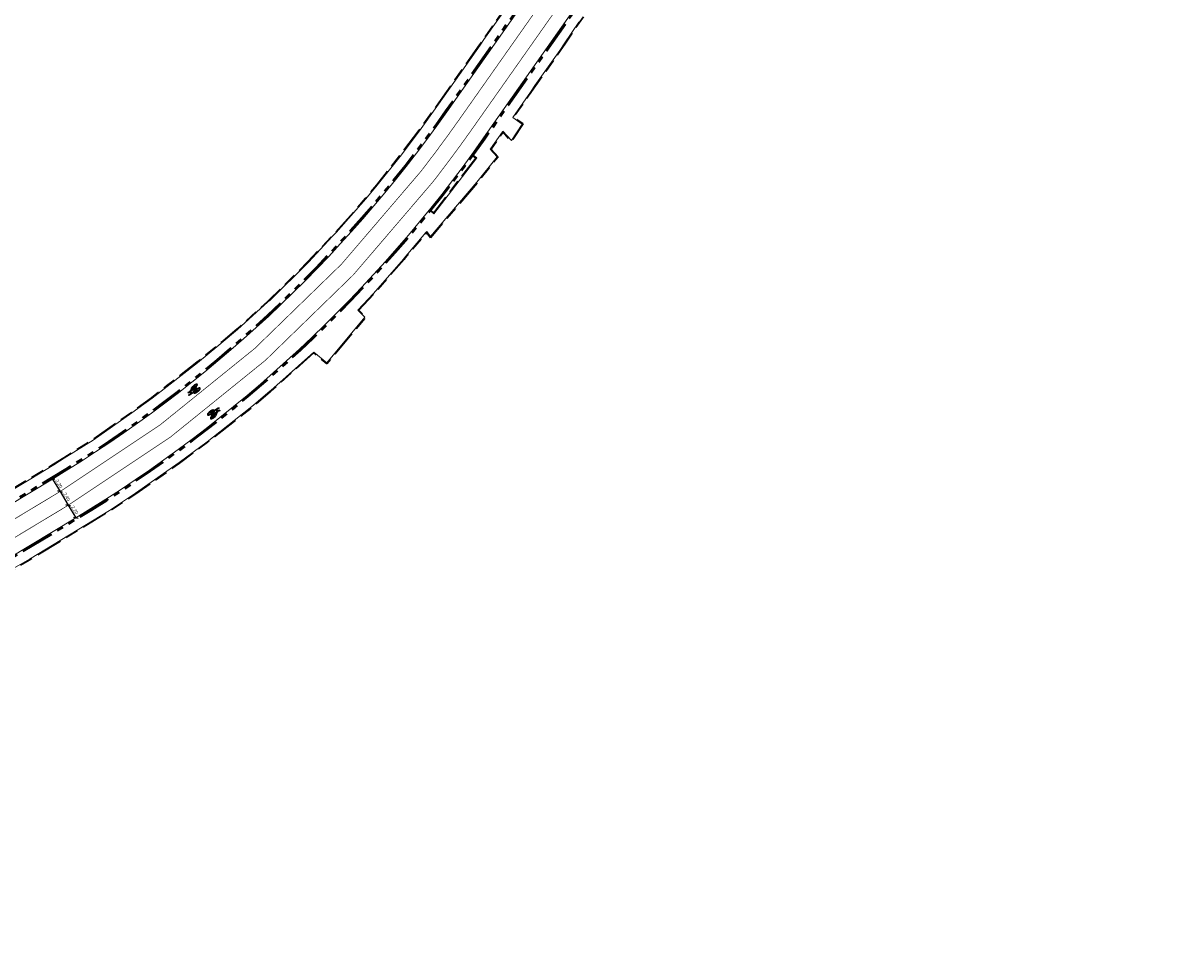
# Model space of a CAD drawing. Header units: metres. Extents: x -5 to 205656, y -9 to 393038.
# Tile 4 of 29: x 203808 to 203982, y 389534 to 389672. Entities that reach past the tile are written whole.
import ezdxf

# ---------------------------------------------------------------- set-up
doc = ezdxf.new("R2010")
doc.units = ezdxf.units.M
for name, pattern in [('VH-OPSLUITBAND_100X200', [16, 8, -2, 4, -2]), ('VH-TROTTOIRBAND_180-200', [20, 10, -2, 2, -2, 2, -2]), ('VW-1-1_STREEP', [2, 1, -1])]:
    doc.linetypes.add(name, pattern=pattern)
for name, color, linetype, lineweight in [('N-WE-VH-KANTOPSLUITING_OPSLUITBAND_100X200-G', 7, 'VH-OPSLUITBAND_100X200', 30), ('N-WE-VH-KANTOPSLUITING_TROTTOIRBAND_180 200-G', 6, 'VH-TROTTOIRBAND_180-200', 40), ('N-WE-VH-KANTOPSLUITING_VOORKANTBAND-G', 7, 'Continuous', 15), ('N-WE-VW-MARKERING_LANGS_STREEP_11-G', 255, 'VW-1-1_STREEP', 13), ('N-WE-VW-MARKERING_SYMBOOL-S', 255, 'Continuous', 25), ('X-XX-AL-AANKLEDING-M', 7, 'Continuous', 18)]:
    doc.layers.add(name, color=color, linetype=linetype, lineweight=lineweight)
doc.styles.get("Standard").update_dxf_attribs({"font": 'arial.ttf'})
doc.dimstyles.new('NLCS_1-200', dxfattribs={"dimscale": 0.2, "dimtxt": 2.5, "dimasz": 2.5, "dimexe": 1.25, "dimexo": 0.625, "dimtad": 1, "dimzin": 1, "dimtxsty": 'Standard', "dimblk": 'OBLIQUE', "dimcen": 0, "dimse1": 1, "dimse2": 1, "dimadec": 0, "dimazin": 0, "dimtfac": 1, "dimtmove": 0, "dimatfit": 3, "dimfxl": 1, "dimarcsym": 0})

# ---------------------------------------------------------------- blocks, each defined once
blk = doc.blocks.new('SVW-MARKERING_SYMBOOL_FIETS_2.0')
h = blk.add_hatch(color=256)
h.paths.add_polyline_path([(-0.09, 2), (-0.13, 2), (-0.13, 2), (-0.16, 2, 0.236068), (-0.2, 1.96), (-0.22, 1.91), (-0.29, 1.14, 0.006813), (-0.3, 1.14, 0.22312), (-0.36, 1.17, 0.22312), (-0.43, 1.14, 0.090648), (-0.51, 1, 0.047451), (-0.55, 0.83, 0.035374), (-0.57, 0.59, 0.035374), (-0.55, 0.35, 0.047451), (-0.51, 0.17, 0.090648), (-0.43, 0.03, 0.22312), (-0.36, 0, 0.22312), (-0.3, 0.03, 0.090648), (-0.22, 0.17, 0.047451), (-0.18, 0.35, 0.035374), (-0.16, 0.59, 0.035374), (-0.18, 0.83, 0.047451), (-0.22, 1, 0.038864), (-0.25, 1.07), (-0.24, 1.16), (0, 0.53), (0, 0.44, 0.544665), (0.06, 0.39), (0.14, 0.4, 0.008345), (0.15, 0.35, 0.047451), (0.19, 0.17, 0.090648), (0.27, 0.03, 0.22312), (0.33, 0, 0.22312), (0.4, 0.03, 0.090648), (0.48, 0.17, 0.047451), (0.52, 0.35, 0.035374), (0.53, 0.59, 0.035374), (0.52, 0.83, 0.047451), (0.48, 1, 0.090648), (0.4, 1.14, 0.22312), (0.33, 1.17, 0.22312), (0.27, 1.14, 0.006813), (0.26, 1.14), (0.19, 1.54), (0.2, 1.69), (0.22, 1.67), (0.26, 1.83, 0.548946), (0.24, 1.85), (0.11, 1.85), (0.11, 1.78), (0.16, 1.73), (0.15, 1.6), (-0.2, 1.6), (-0.19, 1.8, -0.281777), (-0.13, 1.83), (-0.09, 1.83)])
h.paths.add_polyline_path([(0.13, 1.43), (0.04, 0.68), (0, 0.68), (-0.23, 1.29), (-0.22, 1.43)], flags=16)
h.paths.add_polyline_path([(0.17, 1.3), (0.22, 1.06, 0.035986), (0.19, 1, 0.047451), (0.15, 0.83, 0.021905), (0.13, 0.68), (0.09, 0.68)], flags=16)
h.paths.add_polyline_path([(-0.33, 1.03, -0.01664), (-0.31, 1), (-0.35, 0.75), (-0.38, 0.66), (-0.38, 0.55, 0.720759), (-0.36, 0.53, 0.162278), (-0.35, 0.55), (-0.31, 0.62), (-0.27, 0.81), (-0.27, 0.88, -0.030907), (-0.25, 0.78, -0.028874), (-0.24, 0.59, -0.028874), (-0.25, 0.4, -0.039407), (-0.27, 0.26, -0.080527), (-0.33, 0.15, -0.24906), (-0.36, 0.13, -0.24906), (-0.4, 0.15, -0.080527), (-0.46, 0.26, -0.039407), (-0.48, 0.4, -0.028874), (-0.49, 0.59, -0.028874), (-0.48, 0.78, -0.039407), (-0.46, 0.91, -0.080527), (-0.4, 1.03, -0.24906), (-0.36, 1.05, -0.24906)], flags=16)
h.paths.add_polyline_path([(0.33, 1.05, -0.24906), (0.37, 1.03, -0.080527), (0.42, 0.91, -0.039407), (0.45, 0.78, -0.028874), (0.46, 0.59, -0.028874), (0.45, 0.4, -0.039407), (0.42, 0.26, -0.080527), (0.37, 0.15, -0.24906), (0.33, 0.13, -0.24906), (0.29, 0.15, -0.080527), (0.24, 0.26, -0.039407), (0.22, 0.4, -0.003097), (0.21, 0.42), (0.33, 0.46), (0.37, 0.53), (0.37, 0.64, 0.414214), (0.33, 0.68), (0.21, 0.68, -0.014843), (0.22, 0.78, -0.039407), (0.24, 0.91, -0.080527), (0.29, 1.03, -0.24906)], flags=16)
at = {"flags": 128}
for points in [[(-0.29, 1.14), (-0.22, 1.91), (-0.2, 1.96, -0.414214), (-0.13, 2), (-0.09, 2), (-0.09, 1.83), (-0.13, 1.83, 0.281777), (-0.19, 1.8), (-0.2, 1.6), (0.15, 1.6), (0.16, 1.73), (0.11, 1.78), (0.11, 1.85), (0.24, 1.85, -0.548946), (0.26, 1.83), (0.22, 1.67), (0.2, 1.69), (0.19, 1.54), (0.26, 1.14)], [(-0.3, 1.14, 0.22312), (-0.36, 1.17, 0.22312), (-0.43, 1.14, 0.090648), (-0.51, 1, 0.047451), (-0.55, 0.83, 0.035374), (-0.57, 0.59, 0.035374), (-0.55, 0.35, 0.047451), (-0.51, 0.17, 0.090648), (-0.43, 0.03, 0.22312), (-0.36, 0, 0.22312), (-0.3, 0.03, 0.090648), (-0.22, 0.17, 0.047451), (-0.18, 0.35, 0.035374), (-0.16, 0.59, 0.035374), (-0.18, 0.83, 0.047451), (-0.22, 1, 0.038864), (-0.25, 1.07), (-0.24, 1.16), (0, 0.53), (0, 0.44, 0.544665), (0.06, 0.39), (0.14, 0.4, 0.008345), (0.15, 0.35, 0.047451), (0.19, 0.17, 0.090648), (0.27, 0.03, 0.22312), (0.33, 0, 0.22312), (0.4, 0.03, 0.090648), (0.48, 0.17, 0.047451), (0.52, 0.35, 0.035374), (0.53, 0.59, 0.035374), (0.52, 0.83, 0.047451), (0.48, 1, 0.090648), (0.4, 1.14, 0.22312), (0.33, 1.17, 0.22312), (0.27, 1.14)]]:
    blk.add_lwpolyline(points, format="xyb", dxfattribs=at)
for points in [[(-0.27, 0.88), (-0.27, 0.81), (-0.31, 0.62), (-0.35, 0.55, -0.162278), (-0.36, 0.53, -0.720759), (-0.38, 0.55), (-0.38, 0.66), (-0.35, 0.75), (-0.31, 1, 0.01664), (-0.33, 1.03, 0.24906), (-0.36, 1.05, 0.24906), (-0.4, 1.03, 0.080527), (-0.46, 0.91, 0.039407), (-0.48, 0.78, 0.028874), (-0.49, 0.59, 0.028874), (-0.48, 0.4, 0.039407), (-0.46, 0.26, 0.080527), (-0.4, 0.15, 0.24906), (-0.36, 0.13, 0.24906), (-0.33, 0.15, 0.080527), (-0.27, 0.26, 0.039407), (-0.25, 0.4, 0.028874), (-0.24, 0.59, 0.028874), (-0.25, 0.78, 0.030907)], [(0.22, 1.06, 0.035986), (0.19, 1, 0.047451), (0.15, 0.83, 0.021905), (0.13, 0.68), (0.09, 0.68), (0.17, 1.3)], [(0.46, 0.59, 0.028874), (0.45, 0.78, 0.039407), (0.42, 0.91, 0.080527), (0.37, 1.03, 0.24906), (0.33, 1.05, 0.24906), (0.29, 1.03, 0.080527), (0.24, 0.91, 0.039407), (0.22, 0.78, 0.014843), (0.21, 0.68), (0.33, 0.68, -0.414214), (0.37, 0.64), (0.37, 0.53), (0.33, 0.46), (0.21, 0.42, 0.003097), (0.22, 0.4, 0.039407), (0.24, 0.26, 0.080527), (0.29, 0.15, 0.24906), (0.33, 0.13, 0.24906), (0.37, 0.15, 0.080527), (0.42, 0.26, 0.039407), (0.45, 0.4, 0.028874)]]:
    blk.add_lwpolyline(points, format="xyb", close=True, dxfattribs=at)
blk.add_lwpolyline([(-0.23, 1.29), (0, 0.68), (0.04, 0.68), (0.13, 1.43), (-0.22, 1.43)], close=True, dxfattribs=at)
for centre, start, end in [((-0.65, 0.85), 38.1274, 39.6888), ((0.62, 0.85), 140.3112, 141.8726)]:
    blk.add_arc(centre, 0.455, start, end)
blk = doc.blocks.new('_Oblique')
at = {"color": 0, "linetype": 'ByBlock', "lineweight": -2}
blk.add_line((-0.5, -0.5), (0.5, 0.5), dxfattribs=at)
blk = doc.blocks.new('*D106')
at = {"layer": 'X-XX-AL-AANKLEDING-M', "color": 0, "lineweight": -2, "transparency": 16777216}
blk.add_line((203812.12, 389602.93), (203813.26, 389601.05), dxfattribs=at)
at = {"layer": 'X-XX-AL-AANKLEDING-M', "color": 0, "lineweight": -2, "transparency": 16777216, "xscale": 0.5, "yscale": 0.5, "zscale": 0.5}
for p, rotation in [((203812.12, 389602.93), 121.0822412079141), ((203813.26, 389601.05), 301.0822412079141)]:
    blk.add_blockref('_Oblique', p, dxfattribs=dict(at, rotation=rotation))
at = {"layer": 'X-XX-AL-AANKLEDING-M', "color": 0, "transparency": 16777216, "insert": (203813.06, 389602.21), "char_height": 0.5, "attachment_point": 5, "rotation": 301.0822}
blk.add_mtext('2,20', dxfattribs=at)
blk = doc.blocks.new('*D107')
at = {"layer": 'X-XX-AL-AANKLEDING-M', "color": 0, "lineweight": -2, "transparency": 16777216}
blk.add_line((203813.26, 389601.05), (203814.5, 389598.99), dxfattribs=at)
at = {"layer": 'X-XX-AL-AANKLEDING-M', "color": 0, "lineweight": -2, "transparency": 16777216, "xscale": 0.5, "yscale": 0.5, "zscale": 0.5}
for p, rotation in [((203813.26, 389601.05), 121.0822412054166), ((203814.5, 389598.99), 301.0822412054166)]:
    blk.add_blockref('_Oblique', p, dxfattribs=dict(at, rotation=rotation))
at = {"layer": 'X-XX-AL-AANKLEDING-M', "color": 0, "transparency": 16777216, "insert": (203814.24, 389600.24), "char_height": 0.5, "attachment_point": 5, "rotation": 301.0822}
blk.add_mtext('2,40', dxfattribs=at)
blk = doc.blocks.new('*D108')
at = {"layer": 'X-XX-AL-AANKLEDING-M', "color": 0, "lineweight": -2, "transparency": 16777216}
blk.add_line((203814.5, 389598.99), (203815.63, 389597.11), dxfattribs=at)
at = {"layer": 'X-XX-AL-AANKLEDING-M', "color": 0, "lineweight": -2, "transparency": 16777216, "xscale": 0.5, "yscale": 0.5, "zscale": 0.5}
for p, rotation in [((203814.5, 389598.99), 121.0822412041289), ((203815.63, 389597.11), 301.0822412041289)]:
    blk.add_blockref('_Oblique', p, dxfattribs=dict(at, rotation=rotation))
at = {"layer": 'X-XX-AL-AANKLEDING-M', "color": 0, "transparency": 16777216, "insert": (203815.43, 389598.27), "char_height": 0.5, "attachment_point": 5, "rotation": 301.0822}
blk.add_mtext('2,20', dxfattribs=at)

msp = doc.modelspace()

# ---------------------------------------------------------------- linework, layer by layer
at = {"layer": 'N-WE-VH-KANTOPSLUITING_OPSLUITBAND_100X200-G', "ltscale": 0.5, "flags": 128}
for points in [[(203974.465, 389808.001), (203972.008, 389804.352), (203970.992, 389802.92), (203970.543, 389802.289), (203965.672, 389795.857), (203963.289, 389792.474), (203963.071, 389792.629), (203960.098, 389788.433), (203959.435, 389787.478), (203958.502, 389786.187), (203955.233, 389781.535), (203950.686, 389775.08), (203949.974, 389774.057), (203948.915, 389772.553), (203945.875, 389768.178), (203944.966, 389768.734), (203943.091, 389766.008), (203940.195, 389761.491), (203937.632, 389758.367), (203934.588, 389753.934), (203929.657, 389746.902), (203926.375, 389742.188), (203925.947, 389742.457), (203924.08, 389739.791), (203921.328, 389735.77), (203921.781, 389735.427), (203921.3, 389734.762), (203920.855, 389735.076), (203920.068, 389734.023), (203919.322, 389732.933), (203920.019, 389732.456), (203919.525, 389731.721), (203918.815, 389732.213), (203904.06, 389710.892), (203904.379, 389710.666), (203904.99, 389709.107), (203900.918, 389703.231), (203900.332, 389702.432), (203897.795, 389698.789), (203896.058, 389696.316), (203893.121, 389692.167), (203892.56, 389691.36), (203889.404, 389686.918), (203888.678, 389685.776), (203886.62, 389682.885), (203884.946, 389680.541), (203881.61, 389675.786), (203876.929, 389669.098), (203876.354, 389668.264), (203872.65, 389663.009), (203869.862, 389659.046), (203867.224, 389655.39), (203864.32, 389651.532), (203860.887, 389647.188), (203859.19, 389645.171), (203854.724, 389640.098), (203854.121, 389639.479), (203850.543, 389635.649), (203844.722, 389629.877), (203844.464, 389629.648), (203839.89, 389625.505), (203837.751, 389623.695), (203837.079, 389623.136), (203833.858, 389620.491), (203829.291, 389616.939), (203827.033, 389615.174), (203824.018, 389612.963), (203818.182, 389608.881), (203813.836, 389606.136), (203812.283, 389605.169), (203808.555, 389602.891), (203802.595, 389599.321), (203797.722, 389596.382), (203791.797, 389592.818), (203787.349, 389590.127), (203783.986, 389588.119), (203779.36, 389585.342), (203773.191, 389581.572), (203768.214, 389578.615), (203762.238, 389574.915), (203756.869, 389571.429), (203752.612, 389568.195), (203750.38, 389566.454), (203744.107, 389561.177), (203735.939, 389553.777), (203729.423, 389547.828), (203728.79, 389547.255), (203721.402, 389540.489), (203717.846, 389537.243), (203717.548, 389536.965), (203713.84, 389533.567), (203707.623, 389527.941), (203706.549, 389526.988), (203701.419, 389522.313), (203699.73, 389520.774), (203692.335, 389513.768), (203691.993, 389513.434), (203686.707, 389508.183), (203685.997, 389507.445), (203683.255, 389504.529), (203680.546, 389501.511), (203675.008, 389495.071), (203673.463, 389493.26), (203670.909, 389490.138), (203670.784, 389489.976), (203668.573, 389487.228), (203662.203, 389479.467), (203660.225, 389477.088), (203655.194, 389470.863), (203654.428, 389469.934), (203651.016, 389465.766), (203647.875, 389461.887), (203647.391, 389461.346), (203646.837, 389460.658), (203642.889, 389455.82), (203642.021, 389454.792), (203640.992, 389453.481), (203640.151, 389452.432), (203637.07, 389448.65), (203636.39, 389447.871), (203633.853, 389444.75), (203632.905, 389443.601), (203628.167, 389437.801), (203622.155, 389430.478), (203620.86, 389428.878), (203613.157, 389419.461), (203609.548, 389415.06), (203606.141, 389410.778), (203607.4, 389409.761)], [(203730.203, 389507.134), (203726.077, 389515.654), (203726.032, 389515.62), (203723.914, 389520.007), (203724.517, 389520.328), (203724.376, 389521.856), (203724.511, 389524.324), (203725.139, 389527.003), (203726.175, 389529.434), (203727.74, 389531.334), (203732.064, 389535.272), (203740.687, 389543.181), (203748.992, 389550.81), (203756.751, 389557.432), (203759.681, 389559.694), (203759.515, 389559.95), (203762.316, 389562.033), (203764.118, 389563.315), (203766.319, 389564.8), (203768.057, 389562.141), (203772.675, 389564.867), (203775.739, 389566.738), (203773.969, 389569.847), (203776.028, 389571.058), (203787.356, 389577.927), (203793.228, 389581.482), (203796.566, 389583.511), (203797.559, 389584.092), (203805.33, 389588.821), (203808.726, 389590.8), (203820.736, 389598.138), (203824.686, 389600.717), (203831.242, 389605.343), (203835.444, 389608.474), (203839.512, 389611.641), (203842.424, 389613.958), (203844.927, 389616.105), (203845.035, 389616.198), (203851.447, 389621.903), (203853.386, 389620.261), (203859.251, 389627.302), (203858.184, 389628.328), (203860.464, 389630.793), (203864.99, 389635.958), (203865.106, 389636.106), (203868.358, 389639.949), (203868.396, 389639.996), (203868.977, 389639.243), (203876.025, 389647.513), (203879.119, 389651.414), (203878.072, 389652.555), (203878.077, 389652.565), (203879.87, 389655.107), (203881.142, 389653.703), (203882.913, 389656.346), (203881.463, 389657.362), (203884.066, 389661.096), (203884.74, 389662.065), (203888.486, 389667.354), (203889.157, 389668.348), (203891.346, 389671.58), (203893.336, 389674.302), (203894.843, 389676.428), (203899.389, 389682.881), (203900.48, 389684.487), (203900.999, 389684.201), (203904.12, 389688.14), (203908.095, 389693.652), (203910.592, 389697.177), (203910.248, 389697.433), (203912.922, 389701.127), (203913.336, 389700.843), (203913.959, 389701.685), (203913.571, 389701.994), (203915.435, 389704.57), (203915.687, 389704.42), (203916.876, 389706.144), (203917.522, 389707.038), (203917.695, 389706.898), (203918.293, 389707.706), (203918.099, 389707.829), (203920.326, 389711.082), (203923.113, 389715.102), (203926.256, 389719.353), (203930.909, 389725.672), (203934.06, 389730.059), (203933.567, 389730.406), (203936.384, 389734.456), (203936.329, 389734.476), (203937.025, 389735.463), (203937.054, 389735.442), (203937.359, 389735.83), (203937.883, 389735.482), (203942.707, 389742.127), (203942.122, 389742.604), (203944.165, 389745.558), (203946.654, 389749.023), (203947.296, 389750.02), (203949.432, 389753.021), (203950.172, 389752.533), (203951.363, 389754.238), (203951.519, 389754.439), (203951.737, 389754.264), (203952.405, 389755.179), (203952.154, 389755.353), (203953.14, 389756.698), (203952.362, 389757.194), (203955.602, 389761.853), (203957.521, 389764.563), (203958.442, 389763.934), (203960.503, 389766.762), (203959.116, 389767.908), (203961.844, 389771.759), (203962.576, 389772.791), (203964.964, 389776.108), (203969.917, 389783.282), (203969.941, 389783.317)], [(203875.308, 389651.583), (203875.777, 389651.223), (203869.466, 389642.996), (203869.019, 389643.377)]]:
    msp.add_lwpolyline(points, dxfattribs=at)
at = {"layer": 'N-WE-VH-KANTOPSLUITING_TROTTOIRBAND_180 200-G', "ltscale": 0.5, "flags": 128}
for points in [[(203975.904, 389806.991), (203871.236, 389658.268, -0.1041369), (203812.02, 389603.101), (203767.678, 389576.371, 0.0490091), (203743.592, 389558.422), (203697.2, 389516.2, 0.0368513), (203676.579, 389494.451), (203611.169, 389414.401, 0.0014641), (203607.463, 389409.839, 0.0014641)], [(203727.028, 389533.612), (203748.438, 389553.097, -0.0490091), (203771.395, 389570.205), (203815.737, 389596.935, 0.1041369), (203877.124, 389654.125), (203981.792, 389802.847)]]:
    msp.add_lwpolyline(points, format="xyb", dxfattribs=at)
at = {"layer": 'N-WE-VH-KANTOPSLUITING_VOORKANTBAND-G'}
msp.add_lwpolyline([(203976.068, 389806.876), (203871.4, 389658.153, -0.1041369), (203812.123, 389602.93), (203767.781, 389576.2, 0.0490091), (203743.726, 389558.274), (203697.334, 389516.052, 0.0368513), (203676.734, 389494.324), (203611.323, 389414.274, 0.0014641), (203607.619, 389409.713, 0.0014641)], format="xyb", dxfattribs=at)
at = {"layer": 'N-WE-VH-KANTOPSLUITING_VOORKANTBAND-G', "linetype": 'Continuous'}
msp.add_lwpolyline([(203726.89, 389533.757), (203748.303, 389553.245, -0.0490091), (203771.292, 389570.376), (203815.634, 389597.106, 0.1041369), (203876.961, 389654.24), (203981.629, 389802.963)], format="xyb", dxfattribs=at)
at = {"layer": 'N-WE-VH-KANTOPSLUITING_VOORKANTBAND-G'}
for points in [[(203881.692, 389675.729), (203877.011, 389669.041), (203876.436, 389668.207), (203872.732, 389662.951), (203869.943, 389658.988), (203867.305, 389655.331), (203864.399, 389651.471), (203860.965, 389647.125), (203859.266, 389645.106), (203854.797, 389640.03), (203854.193, 389639.41), (203850.615, 389635.579), (203844.79, 389629.804), (203844.531, 389629.574), (203839.956, 389625.43), (203837.815, 389623.618), (203837.143, 389623.059), (203833.92, 389620.413), (203829.352, 389616.86), (203827.093, 389615.094), (203824.076, 389612.882), (203818.237, 389608.798), (203813.889, 389606.051), (203812.336, 389605.084), (203808.607, 389602.805), (203802.647, 389599.235)], [(203891.264, 389671.638), (203889.074, 389668.404), (203888.404, 389667.411), (203884.658, 389662.122), (203883.984, 389661.153), (203881.324, 389657.337), (203882.775, 389656.32), (203881.13, 389653.865), (203879.867, 389655.26), (203879.8, 389655.181), (203877.992, 389652.617), (203877.951, 389652.539), (203878.988, 389651.409), (203875.948, 389647.577), (203868.981, 389639.402), (203868.397, 389640.158), (203868.281, 389640.013), (203865.029, 389636.169), (203864.913, 389636.022), (203860.39, 389630.86), (203858.044, 389628.324), (203859.115, 389627.294), (203853.374, 389620.402), (203851.445, 389622.035), (203844.969, 389616.273), (203844.862, 389616.181), (203842.36, 389614.035), (203839.45, 389611.72), (203835.383, 389608.554), (203831.183, 389605.424), (203824.63, 389600.8), (203820.683, 389598.223), (203808.675, 389590.886), (203805.279, 389588.907)], [(203875.369, 389651.662), (203875.917, 389651.242), (203869.481, 389642.852), (203868.954, 389643.301)]]:
    msp.add_lwpolyline(points, dxfattribs=at)
at = {"layer": 'N-WE-VW-MARKERING_LANGS_STREEP_11-G', "ltscale": 5, "flags": 128}
msp.add_lwpolyline([(203732.447, 389545.034, 0.1, 0.1, 0), (203745.207, 389556.647, 0.1, 0.1, -0.0490091), (203768.917, 389574.316, 0.1, 0.1, 0), (203813.259, 389601.046, 0.1, 0.1, 0.0918345), (203867.431, 389649.102, 0.1, 0.1, 0), (203868.046, 389649.891, 0.1, 0.1, 0.010601), (203873.199, 389656.887, 0.1, 0.1, 0), (203905.328, 389702.539, 0, 0, 0)], format="xyseb", dxfattribs=at)
at = {"layer": 'N-WE-VW-MARKERING_LANGS_STREEP_11-G', "ltscale": 5, "const_width": 0.1, "flags": 128}
msp.add_lwpolyline([(203734.063, 389543.259), (203746.822, 389554.872, -0.0490091), (203770.156, 389572.26), (203814.498, 389598.99, 0.0918345), (203869.324, 389647.627), (203869.937, 389648.417, 0.0109431), (203875.162, 389655.506), (203907.29, 389701.158)], format="xyb", dxfattribs=at)

# ---------------------------------------------------------------- block references
at = {"layer": 'N-WE-VW-MARKERING_SYMBOOL-S'}
for p, rotation in [((203834.102, 389616.906), 128.650404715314), ((203835.68, 389612.287), 308.1826089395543)]:
    msp.add_blockref('SVW-MARKERING_SYMBOOL_FIETS_2.0', p, dxfattribs=dict(at, rotation=rotation))

# ---------------------------------------------------------------- dimensions: what is measured, and where the dimension line sits
at = {"layer": 'X-XX-AL-AANKLEDING-M'}
for p1, p2, picture, middle in [((203812.123, 389602.93), (203813.259, 389601.046), '*D106', (203813.055, 389602.207)), ((203813.259, 389601.046), (203814.498, 389598.99), '*D107', (203814.243, 389600.238)), ((203814.498, 389598.99), (203815.634, 389597.106), '*D108', (203815.43, 389598.268))]:
    dim = msp.add_aligned_dim(p1=p1, p2=p2, distance=0, dimstyle='NLCS_1-200', dxfattribs=at)
    dim.commit()
    dim.dimension.update_dxf_attribs({"geometry": picture, "text_midpoint": middle})

doc.saveas('drawing.dxf')
